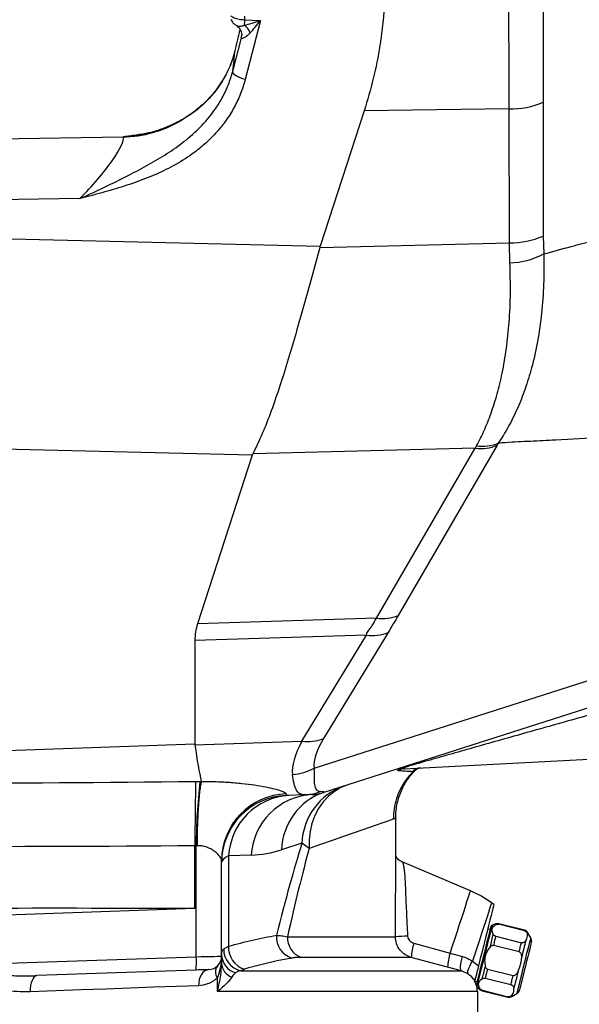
# Model space of a CAD drawing. Extents: x 0 to 8410, y 0 to 5940.
# Tile 19 of 158: x 1257 to 1466, y 1850 to 2218. Entities that reach past the tile are written whole.
import ezdxf

# ---------------------------------------------------------------- set-up
doc = ezdxf.new("R2010")
doc.units = 0
doc.header["$LTSCALE"] = 10
doc.layers.get('0').update_dxf_attribs({"linetype": 'CONTINUOUS'})
doc.styles.add('SLDTEXTSTYLE0', font='TXT', dxfattribs={"width": 0.605})
doc.dimstyles.new('SLDDIMSTYLE1', dxfattribs={"dimtxt": 50, "dimasz": 50, "dimexe": 0, "dimexo": 0.0625, "dimgap": 12.5, "dimtad": 1, "dimdec": 1, "dimrnd": 1e-09, "dimzin": 12, "dimtxsty": 'SLDTEXTSTYLE0', "dimsah": 1, "dimcen": 0.09, "dimazin": 3, "dimtfac": 1, "dimtofl": 0, "dimtmove": 0, "dimatfit": 3, "dimtolj": 1, "dimtzin": 12})

# ---------------------------------------------------------------- blocks, each defined once
blk = doc.blocks.new('_D_20')
at = {"color": 7, "linetype": 'CONTINUOUS'}
for p, q in [((286.65, 2500.02), (286.65, 1272.39)), ((1938.65, 2492.02), (1938.65, 1272.39)), ((1938.65, 1287.39), (286.65, 1287.39))]:
    blk.add_line(p, q, dxfattribs=at)
for points in [[(286.65, 1287.39), (336.65, 1279.89), (336.65, 1294.89)], [(1938.65, 1287.39), (1888.65, 1294.89), (1888.65, 1279.89)]]:
    blk.add_solid(points, dxfattribs=at)
at = {"color": 7, "linetype": 'CONTINUOUS', "insert": (1036.26, 1351.84), "char_height": 50, "attachment_point": 1, "style": 'SLDTEXTSTYLE0'}
blk.add_mtext('1652', dxfattribs=at)

msp = doc.modelspace()

# ---------------------------------------------------------------- linework, layer by layer
at = {"color": 8, "linetype": 'CONTINUOUS'}
for p, q in [((1341.150498, 2218.981912), (1341.174429, 2217.650761)), ((1341.174429, 2217.650761), (1347.103869, 2217.293073)), ((1347.103869, 2217.293073), (1341.451591, 2195.351531)), ((1336.764237, 2198.350837), (1340.000352, 2210.913112)), ((1340.000352, 2210.913112), (1340.142553, 2212.17065)), ((1337.511783, 2205.596735), (1336.337274, 2201.790919)), ((1336.371665, 2201.949229), (1336.337274, 2201.790919)), ((1439.91225, 2184.323181), (1385.817071, 2183.579017)), ((1440.024307, 2134.39547), (1439.91225, 2184.323181)), ((1122.648021, 2171.22214), (1295.897206, 2173.882415)), ((1295.897206, 2173.882415), (1295.897206, 2173.937489)), ((1279.757013, 2150.857319), (1122.648021, 2148.444881)), ((1122.648021, 2139.071395), (1369.412919, 2133.092274)), ((1452.655038, 2136.903872), (1452.817758, 2130.197753)), ((1369.280269, 2132.65269), (1440.024307, 2134.39547)), ((1440.207561, 2126.897086), (1440.024307, 2134.39547)), ((1435.41353, 2058.787753), (1398.534259, 1995.292087)), ((1344.080453, 2055.126955), (1250.854944, 2057.385852)), ((1427.310755, 2057.706346), (1344.305252, 2055.661489)), ((1390.431484, 1994.21065), (1427.310755, 2057.706346)), ((1390.431484, 1994.21065), (1323.626896, 1992.177357)), ((1394.744357, 1988.919248), (1370.708918, 1949.372132)), ((1386.641582, 1987.932314), (1322.648024, 1985.997011)), ((1362.606128, 1948.385199), (1386.641582, 1987.932314)), ((1367.176613, 1938.331028), (1474.832555, 1972.726842)), ((1322.673341, 1946.990718), (1362.606128, 1948.385199)), ((1122.648021, 1940.371295), (1322.648024, 1947.355469)), ((1404.369285, 1937.305261), (1403.723737, 1936.957319)), ((1405.038347, 1937.81813), (1404.369315, 1937.305291)), ((1405.089518, 1937.781264), (1404.369315, 1937.305291)), ((1324.573805, 1933.334847), (1325.067511, 1933.328082)), ((1323.456561, 1909.352948), (1323.171382, 1909.376611)), ((1323.171382, 1867.918064), (1323.171382, 1909.376611)), ((1362.615039, 1910.23605), (1355.005821, 1907.804926)), ((1365.332519, 1908.285786), (1362.615039, 1910.23605)), ((1343.689253, 1905.838152), (1335.233366, 1905.54287)), ((1335.233366, 1905.54287), (1335.233366, 1871.800204)), ((1357.23341, 1875.390013), (1397.47714, 1875.390013)), ((1333.432799, 1870.822479), (1335.233366, 1871.800204)), ((1404.402008, 1872.953137), (1417.933872, 1869.218786)), ((1234.117431, 1864.808251), (1323.171382, 1867.918064)), ((1403.417101, 1867.662598), (1362.291446, 1867.662598)), ((1416.984638, 1864.038725), (1403.417101, 1867.662598)), ((1417.933872, 1869.218786), (1422.496905, 1867.984493)), ((1341.193651, 1863.306035), (1339.775121, 1862.667729)), ((1426.298072, 1866.242875), (1428.512862, 1864.538898)), ((1331.058999, 1854.940315), (1331.058999, 1860.040684)), ((1339.775121, 1862.667729), (1422.123631, 1862.667729)), ((1428.067824, 1854.940315), (1331.058999, 1854.940315))]:
    msp.add_line(p, q, dxfattribs=at)
at = {"color": 7, "linetype": 'CONTINUOUS'}
for p, q in [((1337.499013, 2205.704858), (1337.474128, 2205.60049)), ((1337.526818, 2205.697169), (1337.511783, 2205.596735)), ((1385.817071, 2183.579017), (1369.412919, 2133.092274)), ((1344.080453, 2055.126955), (1323.626896, 1992.177357)), ((1322.648024, 1985.997011), (1322.648024, 1947.355469)), ((1471.517494, 1961.4078), (1370.781442, 1929.222872)), ((1400.723358, 1938.046952), (1490.648022, 1942.759712)), ((1325.067511, 1933.328082), (1325.066795, 1933.291962)), ((1363.874321, 1928.345551), (1356.775527, 1928.097655)), ((1397.648027, 1899.420221), (1397.648027, 1919.970741)), ((1322.648024, 1909.386863), (1322.648069, 1909.401585)), ((1322.648024, 1886.021723), (1322.648024, 1909.386863)), ((1332.648014, 1868.083556), (1332.648014, 1903.812637)), ((1425.49335, 1892.484476), (1399.995705, 1903.307577)), ((1122.648021, 1879.037579), (1322.648024, 1886.021723)), ((1434.216311, 1887.414088), (1433.375498, 1888.024946)), ((1432.901671, 1878.007879), (1431.931397, 1878.249784)), ((1435.016622, 1880.141665), (1433.5893, 1879.73239)), ((1445.605119, 1877.613177), (1436.013093, 1880.004724)), ((1445.643773, 1877.768179), (1436.051747, 1880.159726)), ((1434.901228, 1875.545343), (1444.493254, 1873.153766)), ((1448.023935, 1874.944259), (1446.874251, 1876.857658)), ((1443.646928, 1869.759281), (1434.054902, 1872.150828)), ((1332.648014, 1868.083556), (1332.648014, 1865.506818)), ((1422.123631, 1862.667729), (1416.984638, 1864.038725)), ((1323.084196, 1862.921109), (1263.739949, 1860.848774)), ((1424.75765, 1861.4329), (1422.123631, 1862.667729)), ((1440.576872, 1857.445945), (1430.984845, 1859.837522)), ((1431.831171, 1863.232036), (1441.423198, 1860.840459)), ((1427.079787, 1858.791103), (1427.095314, 1858.85339)), ((1427.095553, 1858.854284), (1427.095314, 1858.85339)), ((1427.174767, 1858.823468), (1428.063234, 1858.601947)), ((1427.860787, 1856.756498), (1428.928872, 1855.72504)), ((1428.067824, 1854.940315), (1428.067824, 1845.521738)), ((1429.834326, 1855.223139), (1439.426383, 1852.831562)), ((1429.87298, 1855.378111), (1439.465006, 1852.986564)), ((1440.940281, 1853.057821), (1442.85368, 1854.207506))]:
    msp.add_line(p, q, dxfattribs=at)
at = {"color": 8, "linetype": 'CONTINUOUS', "flags": 128}
for points in [[(1340.000352, 2210.913112), (1340.120529, 2211.61889), (1340.129679, 2211.743762)], [(1341.451591, 2195.351531), (1340.509867, 2195.608427), (1339.610746, 2195.926954), (1338.78853, 2196.295013), (1338.0746, 2196.698477), (1337.496211, 2197.121908), (1337.075418, 2197.549273), (1336.828282, 2197.964181), (1336.764237, 2198.350837)], [(1317.270731, 2180.006375), (1317.216685, 2179.955353), (1317.166319, 2179.799666)], [(1379.786214, 1932.099869), (1377.158513, 1931.039234), (1374.703249, 1929.595281), (1372.461831, 1927.79233), (1370.471975, 1925.660749), (1368.767222, 1923.236449), (1367.376288, 1920.56026), (1366.322612, 1917.677303), (1365.623941, 1914.636095), (1365.292048, 1911.487927), (1365.332519, 1908.285786)], [(1396.683087, 1919.212808), (1395.647486, 1918.851842), (1394.24025, 1918.361385), (1392.463317, 1917.742034), (1390.319099, 1916.994681), (1387.810519, 1916.12034), (1384.940972, 1915.120174), (1381.714394, 1913.995584), (1378.135135, 1912.748058), (1374.208113, 1911.379327), (1369.938617, 1909.891208), (1365.332519, 1908.285786)], [(1417.933872, 1869.218786), (1418.84177, 1872.013052), (1419.740548, 1874.779214), (1420.616051, 1877.473672), (1421.45442, 1880.053927), (1422.242453, 1882.47924), (1422.967722, 1884.711375), (1423.618784, 1886.715134), (1424.185356, 1888.458927), (1424.658527, 1889.915188), (1425.030848, 1891.061028), (1425.296386, 1891.878297), (1425.451001, 1892.35418), (1425.49335, 1892.484476)], [(1433.375498, 1888.024946), (1433.354338, 1887.959858), (1433.230331, 1887.578179), (1432.997306, 1886.861016), (1432.659169, 1885.820289), (1432.221552, 1884.473433), (1431.691756, 1882.842918), (1431.078663, 1880.955984), (1430.392464, 1878.844132), (1429.644664, 1876.542647), (1428.84775, 1874.089946), (1428.015014, 1871.527036), (1427.160373, 1868.896713), (1426.298072, 1866.242875)], [(1433.5893, 1879.73239), (1433.545788, 1879.557868), (1433.416566, 1879.039575), (1433.205565, 1878.193279), (1432.919195, 1877.044727), (1432.566156, 1875.628759), (1432.157179, 1873.98841), (1431.70469, 1872.173538), (1431.222429, 1870.239307), (1430.725028, 1868.244429), (1430.227657, 1866.249581), (1429.745396, 1864.315321), (1429.292908, 1862.500449), (1428.88393, 1860.860129), (1428.530892, 1859.444161), (1428.244522, 1858.29558), (1428.033521, 1857.449283), (1427.904298, 1856.931021), (1427.860787, 1856.756498)], [(1434.944411, 1879.852076), (1434.975942, 1879.978498), (1434.998503, 1880.069037), (1435.012092, 1880.123486), (1435.016622, 1880.141665)], [(1432.887843, 1871.603568), (1433.044782, 1872.233083), (1433.198532, 1872.849782), (1433.348646, 1873.451849), (1433.494677, 1874.037494), (1433.636179, 1874.60499), (1433.772703, 1875.152608), (1433.903893, 1875.678738), (1434.029331, 1876.181831)], [(1434.901228, 1875.545343), (1434.80446, 1875.157197), (1434.704801, 1874.757459), (1434.60237, 1874.346693), (1434.497377, 1873.925586), (1434.389969, 1873.494764), (1434.280296, 1873.054882), (1434.168538, 1872.606685), (1434.054902, 1872.150828)], [(1442.85368, 1854.207506), (1442.897698, 1854.384055), (1443.028262, 1854.907652), (1443.240901, 1855.760505), (1443.528374, 1856.913556), (1443.880936, 1858.327528), (1444.286516, 1859.954287), (1444.731345, 1861.738433), (1445.200285, 1863.619198), (1445.67733, 1865.532567), (1446.14627, 1867.413332), (1446.591099, 1869.197448), (1446.996709, 1870.824208), (1447.349241, 1872.238209), (1447.636744, 1873.39126), (1447.849383, 1874.244114), (1447.979917, 1874.767711), (1448.023935, 1874.944259), (1448.023935, 1874.944259)], [(1445.605119, 1877.613177), (1445.622017, 1877.680917), (1445.634087, 1877.729346), (1445.641329, 1877.758463), (1445.643773, 1877.768179)], [(1446.874251, 1876.857658), (1446.865013, 1876.820614), (1446.837386, 1876.709749), (1446.79149, 1876.52575), (1446.727654, 1876.269718)], [(1443.646928, 1869.759281), (1443.760564, 1870.215138), (1443.872323, 1870.663335), (1443.981995, 1871.103187), (1444.089403, 1871.53401), (1444.194397, 1871.955116), (1444.296827, 1872.365882), (1444.396486, 1872.76565), (1444.493254, 1873.153766)], [(1446.115127, 1873.812963), (1445.952018, 1873.158743), (1445.776185, 1872.453501), (1445.588698, 1871.701588), (1445.390751, 1870.907684), (1445.183595, 1870.076765), (1444.968482, 1869.213988), (1444.746753, 1868.324717), (1444.519808, 1867.414494)], [(1323.171382, 1867.918064), (1325.046068, 1867.950817), (1326.834624, 1867.98205), (1328.472798, 1868.01063), (1329.90176, 1868.035604), (1331.07019, 1868.055989), (1331.936111, 1868.071099), (1332.468426, 1868.080397), (1332.648014, 1868.083556)], [(1422.123631, 1862.667729), (1421.955159, 1862.824042), (1421.845754, 1863.169213), (1421.799859, 1863.689293), (1421.819349, 1864.363273), (1421.903392, 1865.163882), (1422.048619, 1866.058786), (1422.249159, 1867.011835), (1422.496905, 1867.984493)], [(1424.75765, 1861.4329), (1424.577167, 1861.687024), (1424.508294, 1862.07806), (1424.553534, 1862.591972), (1424.711277, 1863.210251), (1424.975833, 1863.910605), (1425.337692, 1864.667852), (1425.783774, 1865.454723), (1426.298072, 1866.242875)], [(1429.916164, 1859.684845), (1430.041602, 1860.187938), (1430.172791, 1860.714098), (1430.309316, 1861.261715), (1430.450817, 1861.829181), (1430.596819, 1862.414827), (1430.746933, 1863.016923), (1430.900683, 1863.633622), (1431.057652, 1864.263107)], [(1263.739949, 1860.848774), (1263.218781, 1860.717525), (1262.72512, 1860.365381), (1262.277564, 1859.805633), (1261.892965, 1859.059324), (1261.585822, 1858.154585), (1261.367684, 1857.125481), (1261.246776, 1856.010755), (1261.227658, 1854.852428)], [(1327.822512, 1863.086601), (1327.066531, 1862.948169), (1326.346567, 1862.591167), (1325.6895, 1862.028887), (1325.119828, 1861.282338), (1324.658831, 1860.379358), (1324.323689, 1859.353622), (1324.126934, 1858.243455), (1324.075883, 1857.090254)], [(1431.831171, 1863.232036), (1431.717535, 1862.77615), (1431.605776, 1862.327953), (1431.496104, 1861.8881), (1431.388696, 1861.457278), (1431.283703, 1861.036171), (1431.181272, 1860.625406), (1431.081613, 1860.225638), (1430.984845, 1859.837522)], [(1440.576872, 1857.445945), (1440.67364, 1857.834091), (1440.773299, 1858.233829), (1440.875729, 1858.644595), (1440.980723, 1859.065701), (1441.08813, 1859.496524), (1441.197803, 1859.936406), (1441.309562, 1860.384603), (1441.423198, 1860.840459)], [(1443.294724, 1862.500955), (1443.067779, 1861.590733), (1442.84605, 1860.701461), (1442.630937, 1859.838684), (1442.423781, 1859.007766), (1442.225834, 1858.213891), (1442.038377, 1857.461979), (1441.862544, 1856.756737), (1441.699406, 1856.102516)], [(1324.075883, 1857.090254), (1315.775757, 1856.794705), (1307.231059, 1856.490453), (1298.452591, 1856.177886), (1289.4515, 1855.857392), (1280.239155, 1855.529358), (1270.827224, 1855.194231), (1261.227658, 1854.852428)], [(1428.928872, 1855.72504), (1428.933402, 1855.743189), (1428.946962, 1855.797638), (1428.969552, 1855.888208), (1429.001083, 1856.014629)], [(1429.87298, 1855.378111), (1429.856112, 1855.3104), (1429.844012, 1855.261942), (1429.83677, 1855.232825), (1429.834326, 1855.223139)], [(1441.086879, 1853.645732), (1441.023042, 1853.38973), (1440.977176, 1853.20573), (1440.94952, 1853.094866), (1440.940281, 1853.057821)]]:
    msp.add_lwpolyline(points, dxfattribs=at)
at = {"color": 7, "linetype": 'CONTINUOUS', "flags": 128}
for points in [[(1366.200929, 1928.426792), (1366.05539, 1928.421696), (1365.61886, 1928.406467), (1364.891668, 1928.381075), (1363.874321, 1928.345551)], [(1434.216311, 1887.414088), (1434.177627, 1887.258937), (1434.052666, 1886.757721), (1433.843424, 1885.918518), (1433.553537, 1884.75584), (1433.187982, 1883.289714), (1432.753106, 1881.545504), (1432.256391, 1879.553308), (1431.706419, 1877.347519), (1431.112697, 1874.966254), (1430.485477, 1872.45061), (1429.835578, 1869.844009), (1429.174235, 1867.191513), (1428.512862, 1864.538898)], [(1427.723279, 1857.238432), (1427.734067, 1857.281675), (1427.822401, 1857.635965), (1427.996238, 1858.33316), (1428.249975, 1859.35088), (1428.575476, 1860.65637), (1428.962251, 1862.207701), (1429.397901, 1863.954981), (1429.86842, 1865.842094), (1430.358668, 1867.808362), (1430.85288, 1869.790574), (1431.335201, 1871.725042), (1431.790104, 1873.5496), (1432.202985, 1875.205566), (1432.560583, 1876.639773), (1432.851365, 1877.806057), (1433.066031, 1878.666987), (1433.197638, 1879.194846), (1433.241984, 1879.372706)], [(1448.250195, 1873.430331), (1448.250195, 1873.430331), (1448.207101, 1873.257478), (1448.079457, 1872.745534), (1447.872182, 1871.914198), (1447.593232, 1870.795419), (1447.253337, 1869.432171), (1446.865549, 1867.876847), (1446.44477, 1866.189231), (1446.007182, 1864.434172), (1445.569625, 1862.679114), (1445.148846, 1860.991468), (1444.761058, 1859.436174), (1444.421163, 1858.072926), (1444.142213, 1856.954117), (1443.934938, 1856.122782), (1443.807294, 1855.610867), (1443.7642, 1855.437984), (1443.7642, 1855.437984)], [(1327.822512, 1863.086601), (1327.732717, 1863.083442), (1327.466568, 1863.074173), (1327.0336, 1863.059034), (1326.449385, 1863.038649), (1325.734904, 1863.013675), (1324.915817, 1862.985094), (1324.021538, 1862.953861), (1323.084196, 1862.921109)]]:
    msp.add_lwpolyline(points, dxfattribs=at)
at = {"color": 8, "linetype": 'CONTINUOUS'}
for centre, radius, start, end in [((1528.321017, 2207.20402), 187.437936, 176.80499843, 177.42998677), ((1336.308018, 2209.467525), 7.772172, 25.0613178, 52.20024147), ((1440.292742, 2215.294492), 30.973648, 269.29613897, 293.52883645), ((1294.796442, 2219.022764), 45.153768, 271.39690159, 299.69715251), ((1440.39116, 2165.602629), 31.209315, 269.32649495, 293.13853583), ((1439.354788, 2155.894068), 29.009518, 271.68452785, 297.65121721), ((1429.289562, 2073.776492), 16.191519, 262.98018608, 292.22351145), ((1429.942584, 2074.462936), 16.036014, 262.22904048, 291.71184831), ((1392.410256, 2010.28065), 16.191369, 262.9802477, 292.22386393), ((1388.818503, 2003.815245), 16.031421, 262.19564546, 291.69341423), ((1364.783062, 1964.268115), 16.031409, 262.19559405, 291.69344036), ((1358.233724, 1953.774184), 17.845625, 272.76171079, 300.07445565), ((1400.981424, 1933.144779), 4.908961, 93.01344366, 121.05987823), ((1402.059849, 1936.247778), 2.827673, 81.64620545, 107.47653667), ((1407.208802, 1933.400089), 4.979917, 93.00932053, 134.41288942), ((1529.880058, 1909.296846), 206.708691, 173.32200678, 179.97789066), ((1385.945275, 1909.570737), 23.33972, 108.88565865, 178.36652649), ((1363.308653, 1944.430314), 16.094707, 272.01414455, 292.66545751), ((1357.593898, 1903.764905), 24.945929, 91.91989785, 179.89037016), ((1359.233804, 1904.136014), 24.041636, 93.55027349, 176.64527887), ((1367.689691, 1904.431296), 24.041636, 93.55027349, 176.64527887), ((1378.336075, 1907.139599), 23.339739, 108.88569055, 178.36649458), ((1342.223471, 1947.812581), 42, 272, 287.71855603), ((1327.241561, 1907.211958), 112.122611, 345.95664178, 346.03827503), ((1361.234841, 1875.224145), 8.153512, 175.11267601, 253.05478296), ((1365.114392, 1875.029473), 7.889224, 177.38065143, 249.03343706), ((1401.081772, 1829.337499), 46.19337, 88.78875875, 94.47554203), ((1341.609031, 1870.637777), 8.178318, 178.70589885, 257.04177798), ((1343.476425, 1871.246063), 8.261664, 176.15406846, 253.95995524), ((1420.511216, 1867.217237), 17.099916, 160.40104824, 178.50758395), ((1299.192652, 1865.837206), 24.068849, 353.0411489, 4.95966465), ((1340.118353, 1868.995218), 7.472096, 181.2426428, 252.05150003), ((1433.34734, 1863.717302), 16.365859, 160.3571417, 178.8746466), ((1334.138201, 1862.234195), 3.780605, 144.53532185, 215.46467815), ((1338.72758, 1865.857876), 6.089693, 183.30481794, 247.70129035), ((1428.407306, 1859.202435), 1.357169, 137.13671998, 194.86412116), ((1447.315336, 1850.948083), 8.110677, 165.44359445, 166.57206595)]:
    msp.add_arc(centre, radius, start, end, dxfattribs=at)
at = {"color": 7, "linetype": 'CONTINUOUS'}
for centre, radius, start, end in [((1357.648021, 1903.11288), 25, 92, 180), ((1365.607633, 1945.416437), 17, 272, 287.71855603), ((1409.864097, 1855.664273), 40, 54, 67), ((1433.727126, 1879.251753), 0.5, 106, 166), ((1435.56789, 1878.219134), 2, 76, 106), ((1445.159917, 1875.827573), 2, 31, 76), ((1446.309602, 1873.914176), 2, 346, 31), ((1327.648021, 1868.083543), 5, 272, 0), ((1430.318184, 1857.163717), 2, 226, 256), ((1439.910212, 1854.772156), 2, 256, 301), ((1441.823609, 1855.921841), 2, 301, 346)]:
    msp.add_arc(centre, radius, start, end, dxfattribs=at)
at = {"color": 8, "linetype": 'CONTINUOUS'}
for centre, major_axis, ratio, start_param, end_param in [((1347.27836, 2219.164945), (12.240634, 4.004912), 0.1341503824, 4.1373194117, 4.6542832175), ((1347.27836, 2219.164945), (7.604044, 9.827077), 0.0817560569, 4.0673354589, 4.5842992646), ((1322.787188, 2147.294833), (14.294182, 61.220078), 0.0589353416, 5.7122786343, 5.9866492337), ((1294.745417, 2214.858283), (43.939265, 2.484653), 0.9301356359, 4.6860205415, 5.1945208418), ((1280.002911, 2157.216433), (15.67903, 16.991331), 0.1827580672, 4.5014793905, 6.1934115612), ((1677.566493, 2203.37808), (252.453034, 161.306396), 0.1541988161, 2.8681864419, 2.8790003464), ((1686.26257, 2189.651546), (253.350338, 144.257791), 0.1463101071, 2.8844402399, 2.8952541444), ((1596.352832, 2086.555306), (236.163956, 153.689794), 0.1534600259, 2.867853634, 3.0679352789), ((1605.048909, 2072.828772), (237.129565, 136.690085), 0.144485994, 2.8840710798, 3.0841527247), ((1850.799624, 2095.440784), (1846.553246, 64.300151), 0.0811831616, 4.3042249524, 4.4196720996), ((1598.500233, 2086.630295), (962.530744, 33.892235), 0.1557423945, 4.4165884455, 4.4183310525), ((948.752437, 1930.859533), (422.154231, -1.556268), 0.0078735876, 6.258856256, 6.3645589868), ((1357.648021, 2078.21955), (0.872502, 150.1219), 0.001555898, 3.052226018, 3.1416560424), ((1851.672112, 2095.440784), (1849.781239, 64.382258), 0.0945484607, 4.3039972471, 4.4190575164), ((1597.191834, 2086.630295), (965.755976, 34.053298), 0.1810923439, 4.4177556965, 4.4183208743), ((1085.233362, -1326.997627), (296.320647, 3271.385761), 0.0326650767, 0.1476114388, 0.2079344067), ((1122.648021, -1330.831458), (258.627269, 3271.391734), 0.0285724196, 0.1428609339, 0.2022102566), ((1372.648021, 1903.636692), (39.999896, 0.539278), 0.1693423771, 2.7778070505, 3.1393095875), ((1327.648021, 1868.083543), (0, 11), 0.4545454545, 3.8923549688, 4.7123889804)]:
    msp.add_ellipse(centre, major_axis=major_axis, ratio=ratio, start_param=start_param, end_param=end_param, dxfattribs=at)
at = {"color": 7, "linetype": 'CONTINUOUS'}
for centre, major_axis, ratio, start_param, end_param in [((1338.324629, 2225.679448), (15.084702, 64.933315), 0.0589382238, 4.411672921, 4.5447706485), ((3653.240231, 2137.790557), (2284.328018, 7.811699), 0.06438168, 3.1204332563, 3.1234196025), ((3640.736717, 2138.093519), (2296.799298, 83.95048), 0.0341081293, 3.1224054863, 3.1291160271), ((3471.676147, 2152.043039), (2149.016239, 204.938012), 0.0348774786, 3.1382666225, 3.1431208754), ((1322.648021, 2076.997323), (-5.234925, 149.908624), 0.0601921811, 2.6183203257, 2.849955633)]:
    msp.add_ellipse(centre, major_axis=major_axis, ratio=ratio, start_param=start_param, end_param=end_param, dxfattribs=at)
at = {"color": 8, "linetype": 'CONTINUOUS'}
for points, knots in [([(1452.660074, 2236.059119), (1452.661348, 2228.196418), (1452.663317, 2216.046366), (1452.660661, 2199.67129), (1452.65872, 2191.152712), (1452.65775, 2186.896016)], [0, 0, 0, 0, 0.4784938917, 0.7394057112, 1, 1, 1, 1]), ([(1439.91225, 2184.323181), (1439.91225, 2184.323201), (1439.91225, 2187.605798), (1439.884875, 2197.548918), (1439.872537, 2213.461445), (1439.860871, 2225.1088), (1439.860871, 2233.626276), (1439.860871, 2233.626296)], [0, 0, 0, 0, 0.0000015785, 0.2608015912, 0.521493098, 0.9999988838, 1, 1, 1, 1]), ([(1336.01447, 2219.148089), (1336.398322, 2218.873265), (1337.187957, 2218.307915), (1339.072568, 2217.768598), (1340.496231, 2217.688783), (1341.174429, 2217.650761)], [0, 0, 0, 0, 0.3312496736, 0.6814235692, 1, 1, 1, 1]), ([(1338.324761, 2215.43776), (1338.399029, 2215.375273), (1338.661407, 2215.154517), (1339.625253, 2215.145199), (1340.550376, 2215.368369), (1341.014977, 2215.582646), (1341.071611, 2215.608765)], [0, 0, 0, 0, 0.1651056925, 0.5832963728, 0.949205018, 1, 1, 1, 1]), ([(1343.348479, 2212.759723), (1342.841683, 2212.251934), (1341.906411, 2211.314829), (1340.730426, 2210.703098), (1340.214822, 2210.638653), (1340.025286, 2210.733709), (1340.00938, 2210.848151), (1340.000352, 2210.913112)], [0, 0, 0, 0, 0.35518292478, 0.65547717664, 0.82630183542, 0.90140424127, 1, 1, 1, 1]), ([(1336.337274, 2201.790919), (1335.435933, 2199.681516), (1333.607202, 2195.401744), (1329.89316, 2190.244974), (1326.002727, 2186.140754), (1322.000376, 2182.736905), (1318.872179, 2180.83617), (1317.166319, 2179.799666)], [0, 0, 0, 0, 0.2357885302, 0.4783918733, 0.6399571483, 0.8036623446, 1, 1, 1, 1]), ([(1279.757013, 2150.857319), (1279.76955, 2150.863001), (1279.963572, 2150.950937), (1280.457669, 2151.175453), (1281.723284, 2151.752742), (1285.414071, 2153.454643), (1291.417041, 2156.302416), (1298.992831, 2160.098512), (1306.276561, 2163.981799), (1313.133767, 2168.109892), (1319.638011, 2172.790082), (1325.512653, 2178.18206), (1329.983395, 2183.62467), (1333.125795, 2188.806897), (1335.319068, 2193.463243), (1336.283064, 2196.723499), (1336.764237, 2198.350837)], [0, 0, 0, 0, 0.0005349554, 0.0082790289, 0.0210868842, 0.0545321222, 0.1657443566, 0.2769773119, 0.379534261, 0.4821058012, 0.5843543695, 0.6887688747, 0.7930912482, 0.8620013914, 0.9311187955, 1, 1, 1, 1]), ([(1341.451591, 2195.351531), (1340.921388, 2193.571679), (1339.859159, 2190.005853), (1337.436113, 2184.931865), (1334.466592, 2180.136847), (1330.91824, 2175.702114), (1326.891898, 2171.647026), (1321.832844, 2167.487284), (1315.582395, 2163.48286), (1308.150782, 2159.816761), (1300.294152, 2156.769059), (1292.145054, 2154.211085), (1285.256733, 2152.317416), (1281.12061, 2151.219925), (1279.771135, 2150.861074), (1279.757013, 2150.857319)], [0, 0, 0, 0, 0.07217102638, 0.14459023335, 0.21678235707, 0.28873076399, 0.36089513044, 0.43288658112, 0.53455708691, 0.63665671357, 0.73861002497, 0.84380186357, 0.94903160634, 0.99946665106, 1, 1, 1, 1]), ([(1452.65775, 2186.896016), (1452.658277, 2181.681956), (1452.659964, 2165.018178), (1452.657044, 2148.35392), (1452.655038, 2136.903872)], [0, 0, 0, 0, 0.3128978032, 1, 1, 1, 1]), ([(1295.897206, 2173.937489), (1295.908809, 2173.939397), (1299.074879, 2174.459908), (1302.315546, 2174.942495), (1305.544337, 2175.423314)], [0, 0, 0, 0, 0.0036647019, 1, 1, 1, 1]), ([(1301.64819, 2174.651613), (1301.531321, 2174.630512), (1299.629938, 2174.287211), (1297.710125, 2174.10113), (1295.91085, 2173.938721), (1295.897206, 2173.937489)], [0, 0, 0, 0, 0.06102747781, 0.99287949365, 1, 1, 1, 1]), ([(1452.817758, 2130.197753), (1456.274393, 2131.158286), (1462.586683, 2132.912351), (1471.310862, 2135.139562), (1476.811225, 2136.459548), (1479.619925, 2137.103854), (1479.857376, 2137.158324)], [0, 0, 0, 0, 0.3663710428, 0.6690438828, 0.9720205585, 1, 1, 1, 1]), ([(1452.817758, 2130.197753), (1452.859664, 2126.415474), (1452.943477, 2118.850772), (1452.132336, 2107.945096), (1450.637329, 2097.471898), (1448.513992, 2088.039035), (1445.946075, 2079.713407), (1443.037296, 2072.371958), (1439.703531, 2065.565355), (1437.151153, 2061.564874), (1435.874929, 2059.56458)], [0, 0, 0, 0, 0.1304511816, 0.260907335, 0.3960523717, 0.5312061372, 0.647061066, 0.7629223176, 0.8814580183, 1, 1, 1, 1]), ([(1427.7743, 2058.57419), (1428.742168, 2060.453991), (1430.677851, 2064.213497), (1433.245521, 2070.708394), (1435.505376, 2077.83837), (1437.452598, 2085.895159), (1438.994274, 2094.849206), (1440.03987, 2104.828185), (1440.539752, 2115.48777), (1440.31829, 2123.094045), (1440.207561, 2126.897086)], [0, 0, 0, 0, 0.1164043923, 0.2328027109, 0.351686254, 0.4705633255, 0.6007697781, 0.7309692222, 0.8654879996, 1, 1, 1, 1]), ([(1474.832555, 2061.674167), (1468.979319, 2061.352296), (1459.974672, 2060.857127), (1447.884877, 2060.245854), (1440.878209, 2059.975735), (1436.747246, 2059.636265), (1435.874929, 2059.56458)], [0, 0, 0, 0, 0.4502600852, 0.6926824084, 0.9351051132, 1, 1, 1, 1]), ([(1386.641582, 1987.932314), (1386.641582, 1987.932324), (1386.641578, 1988.902467), (1388.363765, 1990.602673), (1389.539886, 1992.613204), (1389.98919, 1993.768359), (1390.431474, 1994.21064), (1390.431484, 1994.21065)], [0, 0, 0, 0, 0.0000051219, 0.5001977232, 0.7501982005, 0.9999943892, 1, 1, 1, 1]), ([(1398.534259, 1995.292087), (1398.226578, 1994.764404), (1397.611225, 1993.709054), (1396.357031, 1991.588541), (1395.389414, 1989.986944), (1394.744357, 1988.919248)], [0, 0, 0, 0, 0.250018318, 0.5000289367, 1, 1, 1, 1]), ([(1472.777506, 1958.904375), (1469.578506, 1958.011802), (1463.180427, 1956.226634), (1453.619869, 1953.545724), (1444.086975, 1950.863498), (1434.599446, 1948.184403), (1425.41333, 1945.581694), (1418.03062, 1943.483492), (1412.436688, 1941.89036), (1408.641139, 1940.807974), (1405.250144, 1939.839879), (1403.401015, 1939.311361), (1402.470668, 1939.045449)], [0, 0, 0, 0, 0.1303477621, 0.2606987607, 0.3912047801, 0.5223692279, 0.653891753, 0.7766028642, 0.8385100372, 0.9007120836, 0.9500456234, 1, 1, 1, 1]), ([(1367.176613, 1938.331028), (1367.14912, 1937.081455), (1367.093948, 1934.573767), (1367.238196, 1931.917337), (1367.753563, 1930.447555), (1368.553697, 1929.761663), (1369.191327, 1929.639693), (1369.510745, 1929.578592)], [0, 0, 0, 0, 0.2449297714, 0.4915343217, 0.7442071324, 0.8718615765, 1, 1, 1, 1]), ([(1404.369285, 1937.305261), (1403.352805, 1936.226233), (1401.435707, 1934.191165), (1399.309656, 1930.650608), (1397.804043, 1927.00509), (1396.854169, 1923.156845), (1396.740134, 1920.527485), (1396.683117, 1919.212808)], [0, 0, 0, 0, 0.2200663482, 0.4150489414, 0.6100325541, 0.8050167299, 1, 1, 1, 1]), ([(1398.448726, 1937.349935), (1398.38486, 1937.403508), (1398.287469, 1937.485202), (1398.771852, 1937.871158), (1399.528006, 1938.326403), (1400.570206, 1938.709503), (1401.210656, 1938.944926)], [0, 0, 0, 0, 0.3416717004, 0.5210219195, 0.7056594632, 1, 1, 1, 1]), ([(1403.723737, 1936.957319), (1403.43339, 1936.974168), (1402.671956, 1937.018353), (1400.787687, 1937.130022), (1399.228461, 1937.276623), (1398.448726, 1937.349935)], [0, 0, 0, 0, 0.2355429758, 0.6177114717, 1, 1, 1, 1]), ([(1402.470668, 1939.045449), (1401.991755, 1938.885496), (1400.894848, 1938.519138), (1400.39376, 1938.102253), (1400.613991, 1938.065302), (1400.723358, 1938.046952)], [0, 0, 0, 0, 0.2806317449, 0.6427617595, 1, 1, 1, 1]), ([(1325.066795, 1933.291962), (1325.06988, 1933.292001), (1326.452005, 1933.309822), (1329.765848, 1933.301422), (1334.887828, 1933.094618), (1340.199953, 1932.652753), (1345.009284, 1932.036159), (1349.118887, 1931.324577), (1352.45068, 1930.572061), (1354.888893, 1929.852208), (1356.447834, 1929.19867), (1356.65473, 1928.864084), (1356.758153, 1928.696831)], [0, 0, 0, 0, 0.000193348, 0.0866354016, 0.2084041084, 0.3301409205, 0.4477335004, 0.5652607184, 0.6758240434, 0.7863052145, 0.8931784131, 1, 1, 1, 1]), ([(1363.874321, 1928.345551), (1363.482251, 1928.35367), (1362.696891, 1928.369932), (1361.508409, 1928.802894), (1360.438776, 1929.955976), (1359.628898, 1932.303092), (1359.272461, 1934.730823), (1359.093567, 1935.949286)], [0, 0, 0, 0, 0.1219232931, 0.244225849, 0.4910546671, 0.7445636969, 1, 1, 1, 1]), ([(1397.637358, 1919.970741), (1397.603401, 1919.836823), (1397.53385, 1919.562529), (1396.971091, 1919.331197), (1396.683087, 1919.212808)], [0, 0, 0, 0, 0.48822856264, 1, 1, 1, 1]), ([(1332.648014, 1903.812637), (1332.618311, 1904.010888), (1332.558874, 1904.407594), (1331.964473, 1905.431298), (1330.881732, 1906.61541), (1329.336528, 1907.751907), (1327.772001, 1908.613473), (1326.181843, 1909.135491), (1324.633155, 1909.360893), (1323.899401, 1909.355938), (1323.456561, 1909.352948)], [0, 0, 0, 0, 0.1137244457, 0.2275649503, 0.4627469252, 0.5802695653, 0.6976532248, 0.8619946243, 0.9167100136, 1, 1, 1, 1]), ([(1399.971476, 1903.259535), (1399.996309, 1903.267729), (1400.144443, 1903.316606), (1400.370477, 1902.718758), (1400.639597, 1901.450495), (1400.857162, 1899.443024), (1401.037298, 1896.842953), (1401.196871, 1893.660068), (1401.352796, 1890.007096), (1401.52554, 1885.935682), (1401.746893, 1881.087062), (1401.944899, 1877.546886), (1402.058234, 1875.520547)], [0, 0, 0, 0, 0.0200513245, 0.1196060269, 0.2220126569, 0.3234462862, 0.4277446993, 0.5314150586, 0.6379517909, 0.7443885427, 0.8536921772, 1, 1, 1, 1]), ([(1122.648021, 1884.034534), (1141.303389, 1884.571617), (1178.61892, 1885.64592), (1245.293749, 1886.194119), (1293.304554, 1886.08712), (1322.648024, 1886.021723)], [0, 0, 0, 0, 0.2799100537, 0.5598920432, 1, 1, 1, 1]), ([(1335.233366, 1871.800204), (1338.220672, 1872.619452), (1344.196547, 1874.258293), (1350.13908, 1875.365217), (1353.110974, 1875.918795)], [0, 0, 0, 0, 0.49989431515, 1, 1, 1, 1]), ([(1353.110974, 1875.918795), (1353.686508, 1875.864286), (1354.8439, 1875.754668), (1356.434011, 1875.512006), (1357.23341, 1875.390013)], [0, 0, 0, 0, 0.4972680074, 1, 1, 1, 1]), ([(1403.417101, 1867.662598), (1402.647118, 1867.943936), (1401.030507, 1868.534617), (1399.097382, 1870.350135), (1397.738175, 1872.716962), (1397.564271, 1874.497779), (1397.47714, 1875.390013)], [0, 0, 0, 0, 0.2337282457, 0.4907222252, 0.7448393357, 1, 1, 1, 1]), ([(1402.058234, 1875.520547), (1402.10951, 1875.231388), (1402.215176, 1874.635514), (1402.772146, 1873.868137), (1403.512827, 1873.269092), (1404.112667, 1873.055949), (1404.402008, 1872.953137)], [0, 0, 0, 0, 0.2355158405, 0.4853303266, 0.7517414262, 1, 1, 1, 1]), ([(1332.648014, 1868.833174), (1332.68048, 1869.253046), (1332.746055, 1870.101115), (1333.202391, 1870.580456), (1333.432799, 1870.822479)], [0, 0, 0, 0, 0.4950915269, 1, 1, 1, 1]), ([(1358.858442, 1867.424627), (1357.016029, 1867.088658), (1351.141089, 1866.017347), (1345.242448, 1864.409591), (1341.193651, 1863.306035)], [0, 0, 0, 0, 0.3136052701, 1, 1, 1, 1]), ([(1362.291446, 1867.662598), (1361.635291, 1867.652389), (1360.316002, 1867.631863), (1359.346006, 1867.493949), (1358.858442, 1867.424627)], [0, 0, 0, 0, 0.4973544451, 1, 1, 1, 1]), ([(1422.496905, 1867.984493), (1423.164121, 1867.773434), (1424.518417, 1867.34503), (1425.699081, 1866.613835), (1426.298072, 1866.242875)], [0, 0, 0, 0, 0.492665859, 1, 1, 1, 1]), ([(1237.562162, 1863.323291), (1238.527202, 1862.998461), (1240.474763, 1862.342919), (1244.663551, 1861.634146), (1250.047003, 1861.051343), (1256.803959, 1860.724288), (1261.363728, 1860.806126), (1263.739949, 1860.848774)], [0, 0, 0, 0, 0.1147395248, 0.2315573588, 0.4795848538, 0.728797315, 1, 1, 1, 1]), ([(1331.058999, 1854.940315), (1331.061096, 1854.948421), (1331.589587, 1856.991867), (1332.384078, 1860.572784), (1332.56906, 1864.030849), (1332.648014, 1865.506818)], [0, 0, 0, 0, 0.002277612, 0.5741528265, 1, 1, 1, 1]), ([(1261.227658, 1854.852428), (1259.619232, 1854.838646), (1256.39147, 1854.81099), (1251.466269, 1855.318405), (1246.490623, 1856.257241), (1242.283006, 1857.529381), (1238.951249, 1859.032683), (1236.974393, 1860.223557), (1235.978837, 1861.146079), (1235.706133, 1861.398776)], [0, 0, 0, 0, 0.1842942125, 0.3698384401, 0.5598552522, 0.7519414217, 0.8552742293, 0.9603566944, 1, 1, 1, 1]), ([(1331.058999, 1860.040684), (1330.492768, 1859.566077), (1329.343022, 1858.602377), (1327.005928, 1857.464922), (1325.191652, 1857.232929), (1324.075883, 1857.090254)], [0, 0, 0, 0, 0.2719869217, 0.5522758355, 1, 1, 1, 1]), ([(1336.416935, 1860.223581), (1335.871755, 1859.486578), (1334.963812, 1858.259174), (1333.003295, 1856.483299), (1331.740998, 1855.460916), (1331.063892, 1854.94405), (1331.058999, 1854.940315)], [0, 0, 0, 0, 0.4266857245, 0.7106014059, 0.9979086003, 1, 1, 1, 1]), ([(1337.815737, 1861.886759), (1337.635914, 1861.730527), (1337.154773, 1861.312505), (1336.70107, 1860.642916), (1336.416935, 1860.223581)], [0, 0, 0, 0, 0.37374330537, 1, 1, 1, 1]), ([(1339.775121, 1862.667729), (1339.406544, 1862.59084), (1338.6657, 1862.43629), (1338.099998, 1862.070544), (1337.815737, 1861.886759)], [0, 0, 0, 0, 0.4975082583, 1, 1, 1, 1])]:
    msp.add_open_spline(points, degree=3, knots=knots, dxfattribs=at)
at = {"color": 7, "linetype": 'CONTINUOUS'}
for points, knots in [([(1393.648019, 2233.021726), (1393.553898, 2228.832361), (1393.365641, 2220.452974), (1391.818189, 2207.974372), (1389.434873, 2195.62925), (1387.022375, 2187.593661), (1385.817071, 2183.579017)], [0, 0, 0, 0, 0.2501567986, 0.5003527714, 0.7503722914, 1, 1, 1, 1]), ([(1336.127316, 2217.674901), (1336.23401, 2217.468521), (1336.548021, 2216.861124), (1337.281828, 2216.061209), (1337.981263, 2215.60931), (1338.300382, 2215.403129)], [0, 0, 0, 0, 0.21864921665, 0.64350620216, 1, 1, 1, 1]), ([(1338.27517, 2215.385427), (1338.481948, 2215.243424), (1338.92446, 2214.939534), (1339.5554, 2214.161975), (1339.997541, 2213.176504), (1340.171001, 2212.315259), (1340.117486, 2211.862849), (1340.104034, 2211.749126)], [0, 0, 0, 0, 0.20076168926, 0.42963561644, 0.6709396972, 0.91728363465, 1, 1, 1, 1]), ([(1337.474128, 2205.60049), (1337.460186, 2205.541839), (1337.199843, 2204.44666), (1336.842913, 2203.219332), (1336.397559, 2202.1211), (1336.339464, 2201.977839)], [0, 0, 0, 0, 0.0468951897, 0.8756701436, 1, 1, 1, 1]), ([(1336.337631, 2201.961626), (1336.234755, 2201.655399), (1335.763324, 2200.25211), (1334.623346, 2197.841081), (1332.920787, 2194.761413), (1330.919772, 2191.830249), (1328.669093, 2189.068541), (1326.17958, 2186.499826), (1323.478399, 2184.128763), (1320.554328, 2182.000546), (1318.470712, 2180.629514), (1317.326162, 2180.043787), (1317.268779, 2180.014421)], [0, 0, 0, 0, 0.03372868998, 0.15456206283, 0.27536208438, 0.39603459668, 0.51652153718, 0.63598010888, 0.75516155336, 0.87440882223, 0.99370334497, 1, 1, 1, 1]), ([(1317.27097, 2180.006494), (1316.73436, 2179.714469), (1315.130565, 2178.841678), (1312.345619, 2177.575615), (1308.891659, 2176.300475), (1305.330924, 2175.335893), (1302.904708, 2174.790517), (1301.664379, 2174.646182), (1301.649069, 2174.6444)], [0, 0, 0, 0, 0.1114562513, 0.333115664, 0.5546352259, 0.7759869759, 0.997234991, 1, 1, 1, 1]), ([(1369.280269, 2132.65269), (1368.259823, 2128.969594), (1366.218927, 2121.60339), (1363.284991, 2110.95002), (1360.393133, 2100.672005), (1357.427756, 2090.547716), (1354.375018, 2080.787001), (1351.157867, 2071.480284), (1347.842981, 2062.951741), (1345.484496, 2058.091574), (1344.305252, 2055.661489)], [0, 0, 0, 0, 0.1160439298, 0.232088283, 0.3507718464, 0.4694551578, 0.6001857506, 0.7309163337, 0.8654581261, 1, 1, 1, 1]), ([(1323.626896, 1992.177357), (1323.342146, 1991.162964), (1322.768696, 1989.1201), (1322.688432, 1987.042812), (1322.648024, 1985.997011)], [0, 0, 0, 0, 0.496554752, 1, 1, 1, 1]), ([(1397.681852, 1919.976403), (1397.671285, 1920.337442), (1397.633452, 1921.630058), (1397.901303, 1923.827999), (1398.45721, 1926.492444), (1399.291768, 1928.998786), (1400.340115, 1931.315982), (1401.56184, 1933.41888), (1402.899279, 1935.276218), (1404.246432, 1936.845855), (1405.13441, 1937.687947), (1405.546477, 1938.078721)], [0, 0, 0, 0, 0.0508826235, 0.1821734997, 0.3102559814, 0.435306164, 0.5573847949, 0.6763552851, 0.7918574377, 0.9034111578, 1, 1, 1, 1]), ([(1405.031105, 1937.840064), (1405.022932, 1937.834691), (1404.998769, 1937.818809), (1405.136685, 1937.901248), (1405.460719, 1938.059233), (1406.022687, 1938.240723), (1406.572553, 1938.372147), (1406.934598, 1938.361358), (1407.00831, 1938.359161)], [0, 0, 0, 0, 0.1188215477, 0.3512462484, 0.5535947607, 0.7481793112, 0.9487292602, 1, 1, 1, 1]), ([(1322.966238, 1933.354248), (1322.965871, 1933.34408), (1322.954147, 1933.019728), (1322.93053, 1932.22783), (1322.89123, 1930.530265), (1322.847658, 1928.17357), (1322.801558, 1925.120386), (1322.756928, 1921.591971), (1322.715954, 1917.751777), (1322.678477, 1913.638184), (1322.658301, 1910.827178), (1322.648069, 1909.401585)], [0, 0, 0, 0, 0.0033071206, 0.105494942, 0.2094748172, 0.3394091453, 0.473104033, 0.6029461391, 0.7365472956, 0.866390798, 1, 1, 1, 1]), ([(1325.066795, 1933.291962), (1324.957796, 1932.828081), (1324.736637, 1931.886866), (1324.430327, 1929.665744), (1324.150198, 1926.894383), (1323.910326, 1923.639695), (1323.712839, 1919.952163), (1323.57744, 1916.278931), (1323.493401, 1912.730934), (1323.465129, 1910.512497), (1323.456768, 1909.381012), (1323.456561, 1909.352948)], [0, 0, 0, 0, 0.1300645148, 0.2639010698, 0.3939666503, 0.5278033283, 0.6578628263, 0.7916915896, 0.8936382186, 0.9973619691, 1, 1, 1, 1]), ([(1400.002887, 1903.339853), (1399.829449, 1903.405548), (1399.331413, 1903.594196), (1398.674494, 1904.104), (1398.091672, 1904.717705), (1397.768015, 1905.205808), (1397.675471, 1905.401968), (1397.648027, 1905.460139)], [0, 0, 0, 0, 0.1444169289, 0.4147003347, 0.6650875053, 0.900682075, 1, 1, 1, 1]), ([(1397.47714, 1875.390013), (1397.477351, 1876.574435), (1397.477775, 1878.956905), (1397.497613, 1883.036299), (1397.537538, 1887.594244), (1397.591801, 1892.316999), (1397.639326, 1896.356254), (1397.642511, 1898.483352), (1397.643914, 1899.420221)], [0, 0, 0, 0, 0.1331115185, 0.2677545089, 0.462249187, 0.6618885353, 0.851080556, 1, 1, 1, 1]), ([(1434.944411, 1879.852076), (1434.488942, 1879.534005), (1433.573797, 1878.894924), (1433.309617, 1877.552876), (1433.800147, 1876.618424), (1434.029331, 1876.181831)], [0, 0, 0, 0, 0.3455101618, 0.694210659, 1, 1, 1, 1]), ([(1434.944411, 1879.852076), (1435.046574, 1879.903437), (1435.22695, 1879.994119), (1435.547243, 1880.051984), (1435.81294, 1880.047037), (1435.957264, 1880.016526), (1436.013093, 1880.004724)], [0, 0, 0, 0, 0.3812442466, 0.6731190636, 0.8735538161, 1, 1, 1, 1]), ([(1434.901228, 1875.545343), (1434.816777, 1875.571447), (1434.648296, 1875.623527), (1434.388675, 1875.776254), (1434.177172, 1875.967002), (1434.074683, 1876.115929), (1434.029331, 1876.181831)], [0, 0, 0, 0, 0.1952848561, 0.389597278, 0.7298920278, 1, 1, 1, 1]), ([(1445.605119, 1877.613177), (1445.689537, 1877.587072), (1445.857951, 1877.534991), (1446.118201, 1877.382269), (1446.421499, 1877.103576), (1446.638215, 1876.709819), (1446.698402, 1876.413659), (1446.727654, 1876.269718)], [0, 0, 0, 0, 0.09879106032, 0.19709043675, 0.36924511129, 0.69343683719, 1, 1, 1, 1]), ([(1446.115127, 1873.812963), (1446.417612, 1874.361845), (1446.841562, 1875.131135), (1446.753021, 1876.016152), (1446.727654, 1876.269718)], [0, 0, 0, 0, 0.7134907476, 1, 1, 1, 1]), ([(1432.887843, 1871.603568), (1432.698884, 1871.379805), (1431.993613, 1870.544628), (1431.058611, 1868.861108), (1430.646958, 1866.504359), (1430.9249, 1864.987566), (1431.057652, 1864.263107)], [0, 0, 0, 0, 0.1114856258, 0.4161096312, 0.721119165, 1, 1, 1, 1]), ([(1432.887843, 1871.603568), (1432.967945, 1871.688157), (1433.156575, 1871.887352), (1433.469983, 1872.092797), (1433.798547, 1872.187552), (1433.974322, 1872.162372), (1434.054902, 1872.150828)], [0, 0, 0, 0, 0.2585882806, 0.6089417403, 0.8207278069, 1, 1, 1, 1]), ([(1446.115127, 1873.812963), (1445.975579, 1873.647628), (1445.780664, 1873.416695), (1445.364043, 1873.197642), (1445.056108, 1873.115843), (1444.747246, 1873.104261), (1444.573834, 1873.13806), (1444.493254, 1873.153766)], [0, 0, 0, 0, 0.4467010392, 0.6239335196, 0.8023681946, 0.9081661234, 1, 1, 1, 1]), ([(1443.294724, 1862.500955), (1443.419594, 1862.775083), (1444.039897, 1864.136835), (1444.432839, 1865.824086), (1444.508948, 1867.215892), (1444.519808, 1867.414494)], [0, 0, 0, 0, 0.177684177, 0.8826604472, 1, 1, 1, 1]), ([(1443.646928, 1869.759281), (1443.700868, 1869.741657), (1443.832211, 1869.698742), (1444.048771, 1869.533204), (1444.30199, 1869.170139), (1444.522363, 1868.437375), (1444.520802, 1867.812319), (1444.519808, 1867.414494)], [0, 0, 0, 0, 0.0635294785, 0.154694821, 0.3001914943, 0.5545984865, 1, 1, 1, 1]), ([(1428.512862, 1864.538898), (1428.306221, 1863.71007), (1427.957473, 1862.311261), (1427.588991, 1860.83345), (1427.443644, 1860.250453), (1427.41253, 1860.125651)], [0, 0, 0, 0, 0.5333306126, 0.9001000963, 1, 1, 1, 1]), ([(1431.831171, 1863.232036), (1431.777213, 1863.249645), (1431.645819, 1863.292525), (1431.429809, 1863.458181), (1431.197655, 1863.784524), (1431.109371, 1864.086314), (1431.057652, 1864.263107)], [0, 0, 0, 0, 0.1255508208, 0.3057285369, 0.5932858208, 1, 1, 1, 1]), ([(1427.095314, 1858.85339), (1426.986544, 1859.035721), (1426.395372, 1860.026707), (1425.493548, 1860.801038), (1424.75765, 1861.4329)], [0, 0, 0, 0, 0.1839901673, 1, 1, 1, 1]), ([(1427.41253, 1860.125651), (1427.340759, 1859.837807), (1427.227245, 1859.38255), (1427.178941, 1859.188761), (1427.161177, 1859.117498)], [0, 0, 0, 0, 0.6322645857, 1, 1, 1, 1]), ([(1429.916164, 1859.684845), (1429.460694, 1859.366785), (1428.545547, 1858.727728), (1428.28137, 1857.385673), (1428.771899, 1856.451221), (1429.001083, 1856.014629)], [0, 0, 0, 0, 0.3455091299, 0.6942101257, 1, 1, 1, 1]), ([(1429.916164, 1859.684845), (1430.018324, 1859.736226), (1430.198695, 1859.826942), (1430.518997, 1859.884728), (1430.784692, 1859.879842), (1430.929017, 1859.849326), (1430.984845, 1859.837522)], [0, 0, 0, 0, 0.3812501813, 0.6731204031, 0.8735540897, 1, 1, 1, 1]), ([(1443.294724, 1862.500955), (1443.121478, 1862.171474), (1442.861534, 1861.677109), (1442.377137, 1861.144766), (1442.008552, 1860.898153), (1441.679483, 1860.80379), (1441.503756, 1860.828933), (1441.423198, 1860.840459)], [0, 0, 0, 0, 0.4165431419, 0.6249953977, 0.8022066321, 0.9093259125, 1, 1, 1, 1]), ([(1428.067824, 1854.940315), (1428.049818, 1855.33933), (1427.991422, 1856.633457), (1427.545102, 1857.933773), (1427.098963, 1858.755773), (1427.079787, 1858.791103)], [0, 0, 0, 0, 0.2990388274, 0.9698721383, 1, 1, 1, 1]), ([(1429.87298, 1855.378111), (1429.788531, 1855.404231), (1429.620061, 1855.456338), (1429.360411, 1855.609003), (1429.148931, 1855.799809), (1429.046437, 1855.948731), (1429.001083, 1856.014629)], [0, 0, 0, 0, 0.1952901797, 0.3895914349, 0.7298943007, 1, 1, 1, 1]), ([(1440.576872, 1857.445945), (1440.661289, 1857.41984), (1440.829703, 1857.367761), (1441.089948, 1857.215035), (1441.393263, 1856.93639), (1441.609961, 1856.542575), (1441.670152, 1856.246442), (1441.699406, 1856.102516)], [0, 0, 0, 0, 0.0987917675, 0.1970915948, 0.3692417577, 0.6934415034, 1, 1, 1, 1]), ([(1441.086879, 1853.645732), (1441.389363, 1854.194607), (1441.813315, 1854.96389), (1441.724774, 1855.848939), (1441.699406, 1856.102516)], [0, 0, 0, 0, 0.7134884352, 1, 1, 1, 1]), ([(1441.086879, 1853.645732), (1440.94733, 1853.48041), (1440.752415, 1853.249495), (1440.335794, 1853.030439), (1440.027861, 1852.948642), (1439.718998, 1852.937059), (1439.545586, 1852.970858), (1439.465006, 1852.986564)], [0, 0, 0, 0, 0.4466987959, 0.6239317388, 0.8023675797, 0.9081657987, 1, 1, 1, 1])]:
    msp.add_open_spline(points, degree=3, knots=knots, dxfattribs=at)

# ---------------------------------------------------------------- dimensions: what is measured, and where the dimension line sits
dim = msp.add_linear_dim(base=(286.648021, 1287.386716), p1=(1938.648021, 2512.021738), p2=(286.648021, 2520.021738), angle=0, dimstyle='SLDDIMSTYLE1', dxfattribs=at)
dim.commit()
dim.dimension.update_dxf_attribs({"geometry": '_D_20', "text_midpoint": (1112.648021, 1287.386716), "dimtype": 160})

doc.saveas('drawing.dxf')
